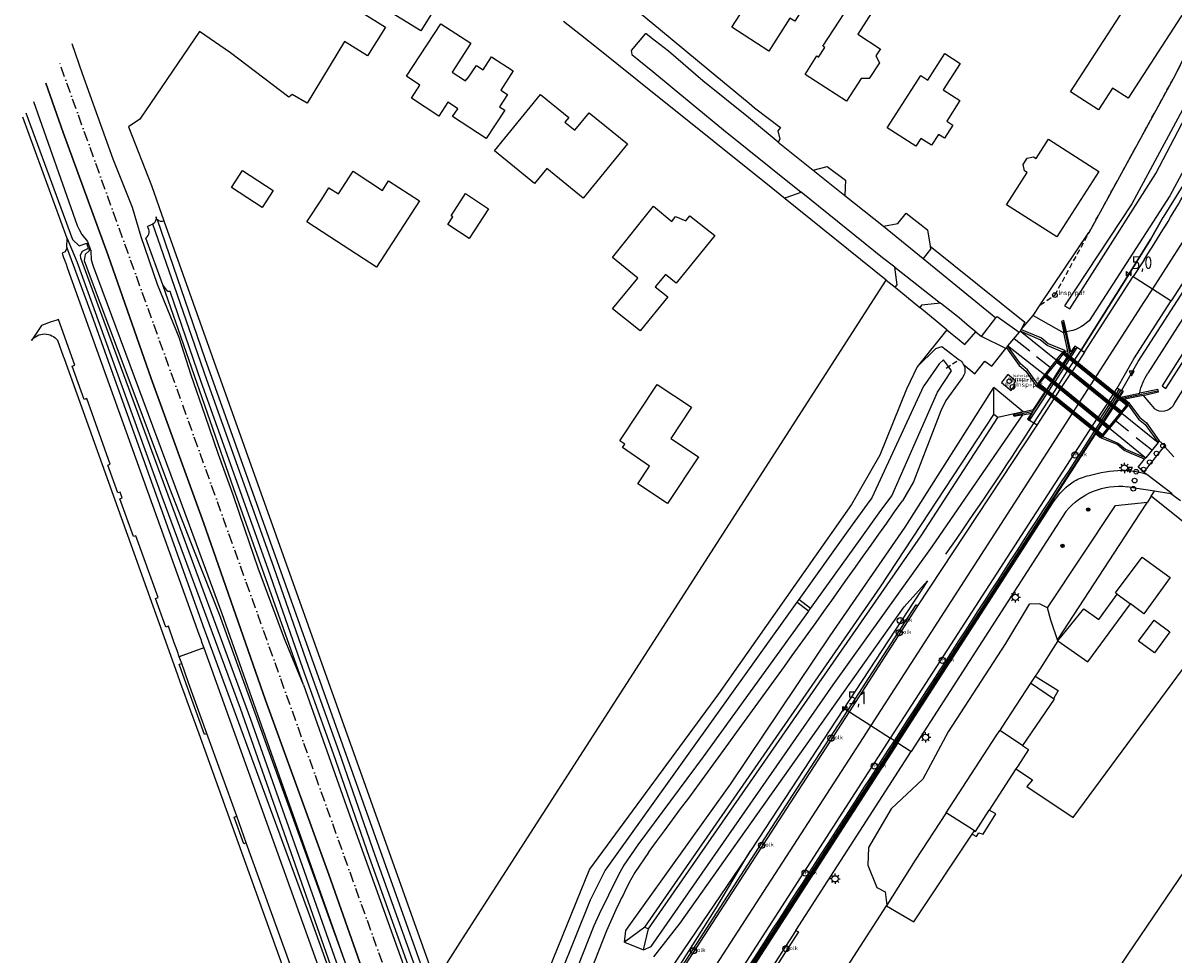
# Model space of a CAD drawing. Extents: x 165936 to 168762, y 445225 to 450407.
# Tile 21 of 69: x 166719 to 166941, y 446385 to 446564. Entities that reach past the tile are written whole.
import ezdxf

# ---------------------------------------------------------------- set-up
doc = ezdxf.new("R2010")
doc.units = 0
doc.header["$LTSCALE"] = 4
doc.linetypes.add('SPOOR', pattern=[0.8, 0.5, -0.15, 0, -0.15])
doc.linetypes.add('STIPPELFIJN', pattern=[0.375, 0.25, -0.125])
doc.layers.get('0').update_dxf_attribs({"linetype": 'CONTINUOUS'})
for name, color, linetype in [('G_BTD', 3, 'CONTINUOUS'), ('G_OTD', 32, 'CONTINUOUS'), ('G_OWG', 6, 'CONTINUOUS'), ('G_OWT', 6, 'CONTINUOUS'), ('G_PND', 1, 'CONTINUOUS'), ('G_WGD', 7, 'CONTINUOUS'), ('G_WGDM1', 11, 'ByLayer'), ('G_WTD', 5, 'CONTINUOUS'), ('LKWDUP', 5, 'CONTINUOUS'), ('LSHD', 3, 'CONTINUOUS'), ('LSPR', 7, 'CONTINUOUS'), ('LWGI', 7, 'CONTINUOUS'), ('PPALHM', 10, 'CONTINUOUS'), ('PVGO', 102, 'CONTINUOUS')]:
    doc.layers.add(name, color=color, linetype=linetype)
for name, color, linetype, lineweight in [('G_OWGM1_A1', 11, 'CONTINUOUS', 70), ('G_SHD', 10, 'ByLayer', 25), ('G_WGDM1_A1', 11, 'CONTINUOUS', 70)]:
    doc.layers.add(name, color=color, linetype=linetype, lineweight=lineweight)
for name, color, linetype, true_color in [('PBRD', 7, 'CONTINUOUS', 0xbd2877), ('PPAL', 7, 'CONTINUOUS', 0xbd2877), ('PPUT', 7, 'CONTINUOUS', 0xbd2877)]:
    doc.layers.add(name, color=color, linetype=linetype, true_color=true_color)
doc.styles.add('ISO', font='ISO')
doc.styles.get("Standard").update_dxf_attribs({"font": 'ISO'})

# ---------------------------------------------------------------- blocks, each defined once
blk = doc.blocks.new('lichtmast')
at = {"color": 0}
for p, q in [((-0.6, 0), (-1, 0)), ((-0.71, 0.71), (-0.42, 0.42)), ((0, 0.6), (0, 1)), ((0.42, 0.42), (0.71, 0.71)), ((0.6, 0), (1, 0)), ((-0.42, -0.42), (-0.71, -0.71)), ((0, -0.6), (0, -1)), ((0.42, -0.42), (0.71, -0.71))]:
    blk.add_line(p, q, dxfattribs=at)
blk.add_circle((0, 0), 0.6, dxfattribs=at)
blk = doc.blocks.new('kolk')
at = {"color": 0}
blk.add_circle((0, 0), 0.6, dxfattribs=at)
at = {"color": 0, "linetype": 'Continuous', "style": 'ISO'}
blk.add_attdef('KOLK', (-0.04, -0.26), '', height=0.8, dxfattribs=at)
blk = doc.blocks.new('kilometerpaal')
at = {"color": 0}
for p, q in [((-0.44, 0.44), (0.44, -0.44)), ((-0.44, -0.44), (-0.44, 0.44)), ((0.44, 0.44), (-0.44, -0.44)), ((0.44, -0.44), (0.44, 0.44))]:
    blk.add_line(p, q, dxfattribs=at)
at = {"color": 0, "style": 'ISO'}
blk.add_attdef('KILOMETERPAAL', (0.59, 0.87), '', height=2.5, dxfattribs=at)
blk = doc.blocks.new('klok')
at = {"color": 0}
blk.add_circle((0, 0), 0.45, dxfattribs=at)
at = {"style": 'ISO'}
blk.add_attdef('KLOK', (0.7, 0), '', height=0.9, dxfattribs=at)
blk = doc.blocks.new('verkeersbord')
at = {"color": 0}
for p, q in [((0.5, 0.32), (-0.5, 0.32)), ((-0.5, 0.32), (0, -0.6)), ((0, -0.6), (0.5, 0.32))]:
    blk.add_line(p, q, dxfattribs=at)
blk = doc.blocks.new('verkeersbord-pl')
at = {"linetype": 'Continuous'}
blk.add_circle((0, 0), 0.03, dxfattribs=at)
blk = doc.blocks.new('waterleidingput')
at = {"linetype": 'ByBlock', "lineweight": -2}
h = blk.add_hatch(color=0, dxfattribs=at)
h.dxf.hatch_style = 1
edge = h.paths.add_edge_path()
edge.add_spline(control_points=[(0.44, 0), (0.44, 0.04), (0.43, 0.09), (0.36, 0.2), (0.28, 0.26), (0.09, 0.32), (-0.02, 0.33), (-0.22, 0.29), (-0.31, 0.24), (-0.42, 0.12), (-0.44, 0.06), (-0.44, -0.06), (-0.42, -0.12), (-0.33, -0.22), (-0.28, -0.26), (-0.1, -0.33), (0.04, -0.33), (0.27, -0.27), (0.37, -0.2), (0.43, -0.08), (0.44, -0.04), (0.44, 0)], knot_values=[0, 0, 0, 0, 0.380029, 0.380029, 1.118666, 1.118666, 1.857303, 1.857303, 2.59594, 2.59594, 3.13294, 3.13294, 3.66994, 3.66994, 4.20694, 4.20694, 5.079565, 5.079565, 5.952189, 5.952189, 6.283185, 6.283185, 6.283185, 6.283185], degree=3, periodic=0)
edge = h.paths.add_edge_path(flags=16)
edge.add_ellipse((0, 0), major_axis=(0.392, 0), ratio=0.689655, start_angle=0, end_angle=360)
h = blk.add_hatch(color=0, dxfattribs=at)
h.dxf.hatch_style = 1
h.paths.add_polyline_path([(-0.05, -0.09, -0.141608), (-0.09, -0.05), (-0.1, -0.09), (-0.17, 0.17), (-0.22, 0.17), (-0.13, -0.17), (-0.08, -0.17)])
at = {"linetype": 'ByBlock', "lineweight": -2, "true_color": 0x104b6e}
h = blk.add_hatch(color=156, dxfattribs=at)
h.dxf.hatch_style = 1
h.paths.add_polyline_path([(0.1, 0, 1), (-0.1, 0, 1)])
at = {"linetype": 'ByBlock', "lineweight": -2}
h = blk.add_hatch(color=0, dxfattribs=at)
h.dxf.hatch_style = 1
h.paths.add_polyline_path([(0.02, 0.17), (-0.03, 0.17), (-0.05, 0.09, -0.269854), (0.05, 0.09)])
h = blk.add_hatch(color=0, dxfattribs=at)
h.dxf.hatch_style = 1
h.paths.add_polyline_path([(0.23, 0.17), (0.17, 0.17), (0.1, -0.09), (0.09, -0.05, -0.141608), (0.05, -0.09), (0.07, -0.17), (0.12, -0.17)])
at = {"color": 0, "linetype": 'ByBlock', "lineweight": -2}
blk.add_attdef('WATERLEIDINGPUT', (0.5, 0.35), '', height=0.5, dxfattribs=at)
blk = doc.blocks.new('boom')
at = {"color": 0}
for radius in [0.315, 0.225, 0.135]:
    blk.add_circle((0, 0), radius, dxfattribs=at)
blk = doc.blocks.new('verkeersteller')
at = {"color": 0}
blk.add_circle((0, 0), 0.45, dxfattribs=at)

msp = doc.modelspace()

# ---------------------------------------------------------------- linework, layer by layer
at = {"layer": 'G_BTD', "linetype": 'Continuous', "transparency": 33554687}
for points in [[(166720.842, 446549.134), (166729.278, 446525.272), (166729.712, 446524.323), (166730.207, 446523.519), (166731.286, 446522.139), (166731.465, 446521.671)], [(166865.818, 446530.402), (166866.022, 446530.665), (166868.923, 446531.709)], [(166727.307, 446521.064), (166727.304, 446520.896), (166726.944, 446520.193), (166726.377, 446519.935), (166726.482, 446519.642), (166726.679, 446519.093)], [(166726.679, 446519.093), (166726.837, 446518.653), (166727.03, 446518.114)], [(166727.03, 446518.114), (166727.084, 446517.963), (166727.436, 446516.984), (166752.751, 446446.461), (166753.11, 446445.461), (166753.353, 446444.783), (166753.713, 446443.782)], [(166885.309, 446514.722), (166887.035, 446513.333)], [(166772.923, 446436.696), (166759.519, 446474.494), (166745.827, 446513.83)], [(166897.006, 446505.161), (166891.774, 446509.453)], [(166897.006, 446505.161), (166891.289, 446497.979)], [(166897.006, 446505.161), (166899.368, 446503.23), (166900.496, 446502.308), (166902.583, 446504.734)], [(166911.267, 446505.106), (166911.111, 446504.896)], [(166918.414, 446445.162), (166917.057, 446449.127), (166916.388, 446451.509)]]:
    msp.add_lwpolyline(points, dxfattribs=at)
at = {"layer": 'G_OTD', "linetype": 'Continuous', "transparency": 33554687}
for points in [[(166801.419, 446575.599), (166799.441, 446572.412), (166800.964, 446571.467), (166795.557, 446562.759), (166788.251, 446567.295), (166790.717, 446571.267), (166795.635, 446579.189), (166801.419, 446575.599)], [(166859.597, 446569.802), (166858.569, 446570.461), (166862.59, 446576.738), (166865.954, 446574.572), (166864.335, 446572.044), (166870.062, 446568.376), (166867.663, 446564.63), (166866.747, 446565.217), (166862.691, 446558.885), (166855.539, 446563.466), (166859.597, 446569.802)], [(166835.137, 446568.446), (166841.763, 446562.972), (166851.188, 446555.187), (166858.891, 446548.823), (166859.937, 446547.957), (166864.94, 446544.15), (166864.416, 446543.522), (166864.77, 446541.901), (166864.452, 446541.332)], [(166883.322, 446557.998), (166883.985, 446556.617), (166882.013, 446553.567), (166880.481, 446553.605), (166877.646, 446549.219), (166869.65, 446554.388), (166871.928, 446557.938), (166872.276, 446557.714), (166873.476, 446559.579), (166873.11, 446559.815), (166879.356, 446569.523), (166883.077, 446567.135), (166879.837, 446562.123), (166884.131, 446559.347), (166884.175, 446559.319), (166883.322, 446557.998)], [(166784.3, 446566.273), (166788.739, 446563.508), (166785.295, 446557.979), (166780.856, 446560.743), (166773.631, 446548.818), (166770.771, 446550.514), (166770.123, 446550.003), (166758.847, 446558.546), (166752.861, 446562.678), (166741.346, 446545.746), (166739.17, 446544.295)], [(166799.035, 446546.347), (166793.749, 446549.811), (166795.4, 446552.33), (166792.804, 446554.031), (166799.446, 446564.167), (166805.224, 446560.38), (166801.599, 446554.847), (166803.976, 446553.288), (166804.19, 446553.148), (166804.426, 446553.508), (166804.514, 446553.45), (166806.272, 446556.133), (166807.551, 446555.294), (166809.195, 446557.804), (166813.394, 446555.052), (166810.983, 446551.372), (166812.271, 446550.528), (166810.715, 446548.153), (166811.76, 446547.467), (166808.176, 446541.997), (166801.677, 446546.256), (166802.674, 446547.778), (166801.075, 446548.826), (166800.784, 446549.017), (166799.035, 446546.347)], [(166865.818, 446530.402), (166862.398, 446533.152), (166862.167, 446533.338), (166842.1, 446549.437), (166840.908, 446550.386), (166829.735, 446559.318), (166826.323, 446562.045), (166823.102, 446564.563)], [(166809.78, 446539.636), (166818.651, 446550.519), (166824.081, 446546.092), (166823.345, 446545.188), (166825.283, 446543.615), (166828.026, 446546.993), (166835.41, 446541.001), (166826.882, 446530.494), (166819.827, 446536.245), (166817.476, 446533.362), (166809.78, 446539.636)], [(166739.17, 446544.295), (166743.615, 446532.935), (166746.026, 446526.162)], [(166764.986, 446528.747), (166759.046, 446532.604), (166761.164, 446535.866), (166767.104, 446532.009), (166764.986, 446528.747)], [(166779.654, 446531.337), (166782.488, 446535.701), (166788.151, 446532.023), (166789.343, 446533.859), (166795.301, 446529.99), (166787.022, 446517.24), (166778.03, 446523.079), (166773.597, 446525.958), (166776.454, 446530.357), (166777.851, 446532.508), (166779.654, 446531.337)], [(166871.209, 446535.938), (166873.916, 446536.635), (166877.44, 446533.966), (166877.318, 446531.063)], [(166801.379, 446527.141), (166804.173, 446531.401), (166808.639, 446528.442), (166804.893, 446522.731), (166800.747, 446525.45), (166801.712, 446526.922), (166801.379, 446527.141)], [(166885.309, 446514.722), (166865.818, 446530.402)], [(166840.741, 446513.429), (166843.221, 446511.513), (166837.862, 446504.916), (166832.547, 446509.157), (166837.417, 446515.125), (166832.504, 446519.094), (166840.401, 446528.949), (166843.974, 446526.046), (166844.693, 446526.974), (166846.661, 446526.136), (166847.455, 446527.114), (166852.261, 446523.316), (166844.827, 446514.112), (166842.726, 446515.807), (166840.741, 446513.429)], [(166893.767, 446521.233), (166912.058, 446506.612), (166911.267, 446505.106)], [(166798.327, 446379.426), (166803.626, 446387.665), (166834.679, 446436.027), (166885.309, 446514.722)], [(166911.267, 446505.106), (166911.311, 446505.165)], [(166841.149, 446494.583), (166847.757, 446490.207), (166843.776, 446484.193), (166849.126, 446480.651), (166843.156, 446471.633), (166837.399, 446475.445), (166839.661, 446478.861), (166834.426, 446482.449), (166834.879, 446483.109), (166833.967, 446483.734), (166841.149, 446494.583)], [(166942.634, 446468.072), (166941.922, 446468.638), (166936.396, 446473.031)], [(166918.414, 446445.162), (166918.555, 446445.594), (166934.187, 446469.634), (166935.669, 446471.913)], [(166910.33, 446420.445), (166913.535, 446418.333), (166912.396, 446417.09), (166921.365, 446411.111), (166943.515, 446441.125), (166955.288, 446456.603), (166971.957, 446443.771), (166931.873, 446384.732), (166924.286, 446373.201), (166942.111, 446363.423), (166913.624, 446319.687), (166913.544, 446319.56), (166902.309, 446301.649), (166901.034, 446299.78)], [(166918.414, 446445.162), (166914.457, 446438.985)], [(166914.053, 446438.365), (166913.152, 446436.985)], [(166914.457, 446438.985), (166914.053, 446438.365)], [(166914.053, 446438.365), (166918.471, 446435.556), (166917.595, 446433.955)], [(166896.847, 446411.989), (166890.897, 446402.867), (166885.419, 446394.187)], [(166901.901, 446407.876), (166902.698, 446407.453), (166903.135, 446408.128), (166904.008, 446407.889), (166906.429, 446411.779), (166905.16, 446412.477)], [(166901.901, 446407.876), (166902.332, 446408.523)], [(166885.328, 446394.046), (166890.617, 446390.951), (166901.901, 446407.876)]]:
    msp.add_lwpolyline(points, dxfattribs=at)
at = {"layer": 'G_OWG', "linetype": 'Continuous', "transparency": 33554687}
for points in [[(166913.654, 446507.901), (166915.019, 446509.927), (166924.409, 446523.869), (166924.413, 446523.875), (166939.963, 446552.183), (166940.675, 446553.597), (166950.511, 446573.146)], [(166919.7, 446509.727), (166920.707, 446509.211), (166937.272, 446535.253), (166955.123, 446569.322), (166954.376, 446569.803), (166932.641, 446529.403), (166919.7, 446509.727)], [(166972.814, 446551.869), (166977.125, 446549.032), (166976.866, 446547.271), (166973.304, 446540.697), (166956.135, 446515.205), (166940.908, 446491.075), (166940.608, 446490.472)], [(166949.896, 446549.348), (166951.305, 446548.569), (166943.673, 446534.82), (166938.707, 446526.863), (166936.274, 446522.57), (166932.17, 446515.91), (166922.868, 446501.21)], [(166949.896, 446549.348), (166940.003, 446530.955), (166924.411, 446506.848)], [(166938.537, 446494.3), (166939.241, 446493.824), (166954.071, 446516.994), (166974.6, 446547.853), (166973.842, 446548.27), (166956.923, 446523.296), (166938.537, 446494.3)], [(166930.742, 446493.478), (166933.911, 446499.007), (166961.67, 446542.063), (166964.157, 446540.326)], [(166964.157, 446540.326), (166958.199, 446531.797), (166935.785, 446496.747)], [(166911.311, 446505.165), (166913.654, 446507.901)], [(166913.654, 446507.901), (166919.57, 446504.561)], [(166920.077, 446504.719), (166919.563, 446506.902), (166919.115, 446506.745), (166919.57, 446504.561)], [(166919.353, 446500.849), (166916.316, 446502.099), (166915.021, 446503.219), (166911.111, 446504.896)], [(166911.311, 446505.165), (166915.228, 446503.58), (166916.509, 446502.472), (166919.663, 446501.207), (166919.836, 446500.982)], [(166920.337, 446500.989), (166919.57, 446504.561)], [(166922.078, 446501.714), (166921.684, 446501.999), (166920.915, 446500.889), (166920.077, 446504.719)], [(166900.153, 446498.537), (166902.419, 446496.614), (166904.351, 446499.097), (166905.675, 446498.104), (166908.346, 446501.52)], [(166908.474, 446501.681), (166910.945, 446498.241), (166912.217, 446497.167), (166914.127, 446494.414), (166914.391, 446494.23)], [(166914.451, 446494.731), (166912.535, 446497.439), (166911.197, 446498.554), (166908.701, 446502.054)], [(166922.078, 446501.714), (166919.666, 446498.006)], [(166922.868, 446501.21), (166922.078, 446501.714)], [(166918.315, 446499.096), (166916.032, 446496.265)], [(166918.093, 446499.276), (166919.353, 446500.849)], [(166919.58, 446500.665), (166918.315, 446499.096)], [(166919.26, 446498.334), (166920.478, 446500.235), (166920.337, 446500.989)], [(166919.58, 446500.665), (166919.836, 446500.982)], [(166920.337, 446500.989), (166919.836, 446500.982)], [(166922.868, 446501.21), (166923.522, 446500.793)], [(166917.281, 446495.247), (166919.26, 446498.334)], [(166919.666, 446498.006), (166917.667, 446494.933)], [(166909.384, 446493.462), (166910.192, 446494.494), (166909.889, 446494.708), (166910.323, 446495.261), (166908.778, 446496.53), (166907.564, 446494.957), (166909.384, 446493.462)], [(166912.945, 446487.675), (166917.667, 446494.933)], [(166915.819, 446496.439), (166914.451, 446494.731)], [(166916.032, 446496.265), (166914.659, 446494.563)], [(166917.281, 446495.247), (166915.958, 446493.182)], [(166834.858, 446387.028), (166835.104, 446389.272), (166855.316, 446417.58), (166874.5, 446446.138), (166888.977, 446467.051), (166906.029, 446493.988)], [(166911.707, 446489.33), (166906.029, 446493.988)], [(166906.063, 446488.777), (166906.029, 446493.988)], [(166911.707, 446489.33), (166913.714, 446489.736), (166915.958, 446493.182)], [(166914.659, 446494.563), (166914.391, 446494.23)], [(166914.391, 446494.23), (166915.958, 446493.182)], [(166928.767, 446490.664), (166930.549, 446493.419)], [(166930.549, 446493.419), (166930.244, 446493.625), (166929.837, 446493.91)], [(166930.742, 446493.478), (166931.025, 446493.293), (166930.252, 446492.089), (166934.189, 446492.898)], [(166930.549, 446493.419), (166930.633, 446493.549), (166930.742, 446493.478)], [(166934.864, 446492.493), (166931.294, 446491.742)], [(166934.864, 446492.493), (166937.794, 446493.15), (166937.673, 446493.613), (166934.189, 446492.898)], [(166934.864, 446492.493), (166937.058, 446489.882)], [(166926.742, 446487.534), (166928.767, 446490.664)], [(166929.186, 446490.325), (166927.134, 446487.215)], [(166931.294, 446491.742), (166929.928, 446491.448), (166929.186, 446490.325)], [(166931.786, 446490.781), (166930.537, 446489.235)], [(166930.749, 446489.064), (166932.008, 446490.601)], [(166931.294, 446491.742), (166932.046, 446491.103)], [(166931.786, 446490.781), (166932.046, 446491.103)], [(166932.008, 446490.601), (166933.927, 446487.913), (166935.25, 446486.863), (166937.77, 446483.399)], [(166932.046, 446491.103), (166934.217, 446488.22), (166935.513, 446487.169), (166937.946, 446483.694)], [(166838.482, 446385.579), (166839.948, 446386.232), (166875.051, 446436.645), (166894.251, 446463.424), (166911.644, 446488.741)], [(166838.741, 446389.956), (166884.206, 446455.558), (166906.063, 446488.777)], [(166892.069, 446465.433), (166906.839, 446488.247)], [(166906.839, 446488.247), (166906.063, 446488.777)], [(166911.707, 446489.33), (166906.839, 446488.247)], [(166911.644, 446488.741), (166909.963, 446488.392), (166909.842, 446488.888), (166911.707, 446489.33)], [(166911.644, 446488.741), (166913.315, 446489.087), (166912.564, 446487.933), (166912.945, 446487.675)], [(166930.537, 446489.235), (166928.201, 446486.345)], [(166914.406, 446486.761), (166913.801, 446487.14), (166912.945, 446487.675)], [(166925.728, 446485.086), (166927.134, 446487.215)], [(166926.878, 446484.707), (166928.201, 446486.345)], [(166927.058, 446484.562), (166928.392, 446486.19)], [(166917.376, 446472.128), (166925.728, 446485.086)], [(166925.728, 446485.086), (166926.624, 446484.393)], [(166926.878, 446484.707), (166926.624, 446484.393)], [(166935.093, 446480.201), (166931.21, 446481.853), (166929.873, 446482.993), (166926.825, 446484.214), (166926.624, 446484.393)], [(166927.058, 446484.562), (166930.103, 446483.237), (166931.457, 446482.15), (166935.397, 446480.479)], [(166936.396, 446473.031), (166935.669, 446471.913)], [(166936.396, 446473.031), (166937.029, 446474.005)], [(166917.376, 446472.128), (166887.328, 446425.613)], [(166916.388, 446451.509), (166929.518, 446471.278), (166935.669, 446471.913)], [(166917.376, 446472.128), (166917.573, 446471.948)], [(166839.438, 446389.593), (166892.069, 446465.433)], [(166840.48, 446384.221), (166845.544, 446390.695), (166888.735, 446451.693), (166893.268, 446456.711), (166858.14, 446403.182), (166843.771, 446381.949), (166841.754, 446377.202)], [(166916.388, 446451.509), (166914.869, 446452.318), (166912.864, 446452.227), (166908.305, 446444.66), (166897.274, 446427.612), (166892.351, 446418.495), (166886.242, 446412.751), (166881.866, 446405.275), (166881.775, 446401.902), (166883.507, 446397.617), (166885.072, 446396.732), (166885.419, 446394.187)], [(166886.884, 446425.899), (166886.16, 446426.366)], [(166887.328, 446425.613), (166833.199, 446341.82)], [(166887.328, 446425.613), (166887.557, 446425.465)], [(166827.059, 446303.618), (166885.328, 446394.046)], [(166885.328, 446394.046), (166885.419, 446394.187)], [(166838.741, 446389.956), (166834.858, 446387.028)], [(166838.482, 446385.579), (166839.438, 446389.593)], [(166838.741, 446389.956), (166839.438, 446389.593)], [(166867.87, 446389.322), (166868.384, 446389.02), (166857.501, 446372.182)], [(166834.858, 446387.028), (166838.482, 446385.579)]]:
    msp.add_lwpolyline(points, dxfattribs=at)
for points in [[(166924.411, 446506.848, -0.1431893), (166920.077, 446504.719)], [(166934.189, 446492.898, -0.113739), (166935.785, 446496.747)], [(166940.608, 446490.472, -0.4281408), (166937.058, 446489.882)], [(166886.884, 446425.899, -0.0004232), (166926.742, 446487.534)], [(166849.327, 446367.605, -0.0004038), (166886.884, 446425.899)]]:
    msp.add_lwpolyline(points, format="xyb", dxfattribs=at)
at = {"layer": 'G_OWGM1_A1', "linetype": 'Continuous', "lineweight": 70, "transparency": 33554687}
for points in [[(166932.008, 446490.601), (166919.353, 446500.849)], [(166914.451, 446494.731), (166927.058, 446484.562)]]:
    msp.add_lwpolyline(points, dxfattribs=at)
at = {"layer": 'G_OWT', "linetype": 'Continuous', "transparency": 33554687}
for points in [[(166746.026, 446526.162, -0.3478625), (166744.759, 446526.365)], [(166742.542, 446522.813, 0.4052359), (166742.837, 446525.08)], [(166899.386, 446499.37, -0.1162584), (166900.153, 446498.537)], [(166900.153, 446498.537, -0.2294546), (166900.287, 446496.384)], [(166839.456, 446404.329, 0.0058232), (166888.417, 446472.148)], [(166835.687, 446398.42, 0.0156399), (166831.345, 446389.21)]]:
    msp.add_lwpolyline(points, format="xyb", dxfattribs=at)
for points in [[(166746.026, 446526.162), (166755.338, 446500), (166798.167, 446379.876), (166798.327, 446379.426)], [(166743.884, 446525.517), (166742.837, 446525.08)], [(166727.307, 446521.064), (166727.334, 446522.753)], [(166731.241, 446521.582), (166731.465, 446521.671)], [(166793.062, 446349.63), (166783.958, 446374.828), (166757.244, 446450.373), (166748.259, 446474.766), (166732.43, 446517.33), (166732.077, 446518.577), (166731.959, 446520.388), (166731.767, 446520.887), (166731.465, 446521.671)], [(166745.827, 446513.83), (166742.542, 446522.813)], [(166801.631, 446315.708), (166774.155, 446392.155), (166753.86, 446447.321), (166732.206, 446507.805), (166727.307, 446521.064)], [(166731.502, 446520.883), (166731.675, 446520.421), (166730.85, 446519.65), (166730.655, 446518.476), (166731.802, 446515.352), (166739.068, 446496.084), (166747.078, 446474.578), (166751.859, 446462.446), (166756.64, 446450.315), (166793.062, 446349.63)], [(166804.683, 446350.529), (166802.016, 446357.949), (166785.683, 446403.383), (166778.722, 446423.386), (166772.815, 446439.796), (166766.14, 446458.999), (166753.197, 446495.088), (166747.241, 446512.491), (166746.781, 446512.54), (166745.827, 446513.83)], [(166891.289, 446497.979), (166894.872, 446501.529), (166896.056, 446501.926), (166899.386, 446499.37)], [(166891.289, 446497.979), (166889.188, 446493.665), (166884.066, 446480.971), (166878.579, 446471.449), (166852.965, 446434.968), (166828.116, 446401.099), (166813.08, 446364.235), (166809.616, 446356.889), (166807.438, 446353.996)], [(166900.287, 446496.384), (166900.032, 446495.916), (166899.683, 446495.513), (166896.82, 446491.49), (166895.812, 446489.531), (166890.591, 446475.836), (166888.417, 446472.148)], [(166868.458, 446453.112), (166868.098, 446452.609)], [(166870.321, 446450.908), (166870.683, 446451.409)], [(166839.456, 446404.329), (166836.845, 446400.483), (166835.687, 446398.42)], [(166831.345, 446389.21), (166821.774, 446364.896), (166816.661, 446353.453)]]:
    msp.add_lwpolyline(points, dxfattribs=at)
at = {"layer": 'G_PND', "linetype": 'Continuous', "transparency": 33554687}
for points in [[(166928.93, 446551.742), (166926.22, 446547.552), (166920.847, 446551.029), (166934.409, 446572.004), (166942.798, 446566.58), (166931.944, 446549.793), (166928.93, 446551.742)], [(166896.282, 446551.405), (166899.527, 446549.326), (166896.979, 446545.347), (166898.159, 446544.591), (166896.539, 446542.063), (166895.359, 446542.818), (166894.009, 446540.711), (166891.977, 446542.013), (166891.027, 446540.529), (166885.478, 446544.084), (166891.951, 446554.188), (166893.34, 446553.298), (166896.603, 446558.391), (166899.549, 446556.504), (166896.282, 446551.405)], [(166912.509, 446535.468), (166912.001, 446535.798), (166911.73, 446537.037), (166912.478, 446538.214), (166913.72, 446538.49), (166914.222, 446538.169), (166916.593, 446541.875), (166926.28, 446535.676), (166918.194, 446523.042), (166908.53, 446529.227), (166912.509, 446535.468)], [(166929.812, 446454.183), (166929.522, 446454.394), (166934.667, 446461.312), (166940.074, 446457.369), (166934.993, 446450.394), (166932.401, 446452.29)], [(166918.414, 446445.162), (166923.427, 446451.327), (166926.274, 446449.299), (166929.812, 446454.183)], [(166929.812, 446454.183), (166932.401, 446452.29)], [(166918.414, 446445.162), (166924.209, 446441.099), (166932.401, 446452.29)], [(166936.952, 446449.164), (166940.028, 446446.905), (166937.053, 446442.855), (166933.977, 446445.114), (166936.952, 446449.164)], [(166913.152, 446436.985), (166907.614, 446428.494), (166907.222, 446427.894)], [(166917.595, 446433.955), (166913.152, 446436.985)], [(166917.595, 446433.955), (166917.686, 446433.894), (166911.6, 446424.969)], [(166896.847, 446411.989), (166906.513, 446426.807), (166907.222, 446427.894)], [(166911.6, 446424.969), (166907.222, 446427.894)], [(166911.6, 446424.969), (166912.761, 446424.193), (166910.674, 446420.976), (166910.33, 446420.445)], [(166910.33, 446420.445), (166905.16, 446412.477)], [(166902.332, 446408.523), (166901.212, 446409.231), (166896.847, 446411.989)], [(166902.332, 446408.523), (166902.518, 446408.405), (166905.16, 446412.477)]]:
    msp.add_lwpolyline(points, dxfattribs=at)
at = {"layer": 'G_SHD', "lineweight": 25, "transparency": 33554687}
msp.add_lwpolyline([(166887.328, 446425.613), (166886.884, 446425.899)], dxfattribs=at)
at = {"layer": 'G_WGD', "linetype": 'Continuous', "transparency": 33554687}
for points in [[(166970.147, 446564.696), (166958.628, 446547.426), (166945.431, 446526.808), (166936.632, 446513.035)], [(166864.452, 446541.332), (166858.726, 446546.052), (166849.948, 446553.165), (166843.347, 446558.839), (166840.824, 446560.782), (166840.583, 446560.967), (166839.026, 446562.197), (166838.803, 446562.199), (166836.112, 446559.003), (166836.233, 446558.211), (166840.272, 446554.925), (166842.863, 446552.829), (166844.037, 446551.889), (166853.933, 446543.702), (166863.08, 446536.387), (166868.923, 446531.709)], [(166772.923, 446436.696), (166769.283, 446445.54), (166764.207, 446459.196), (166761.714, 446466.524), (166759.356, 446473.287), (166756.514, 446481.102), (166753.976, 446488.629), (166751.269, 446496.377), (166748.93, 446503.644), (166747.374, 446507.557), (166744.773, 446513.885), (166741.607, 446523.042), (166739.967, 446528.715), (166736.229, 446538.012), (166730.31, 446554.479), (166728.309, 446560.293)], [(166796.583, 446347.527), (166786.587, 446375.314), (166777.793, 446400.128), (166765.605, 446433.727), (166753.661, 446468.008), (166743.58, 446495.759), (166735.248, 446519.496), (166726.615, 446543.211), (166723.217, 446552.684)], [(166963.015, 446546.024), (166940.255, 446510.701)], [(166864.452, 446541.332), (166871.209, 446535.938)], [(166871.209, 446535.938), (166877.318, 446531.063)], [(166886.988, 446517.24), (166884.609, 446519.039), (166868.923, 446531.709)], [(166877.318, 446531.063), (166884.778, 446525.108)], [(166884.778, 446525.108), (166887.557, 446525.645), (166889.123, 446527.651), (166893.235, 446524.442), (166893.767, 446521.233)], [(166884.778, 446525.108), (166892.407, 446518.862)], [(166893.767, 446521.233), (166893.856, 446520.698), (166892.407, 446518.862)], [(166886.988, 446517.24), (166895.758, 446510.241)], [(166887.035, 446513.333), (166887.445, 446513.806), (166886.988, 446517.24)], [(166892.407, 446518.862), (166906.472, 446507.443)], [(166935.036, 446518.632), (166932.953, 446515.405)], [(166923.522, 446500.793), (166932.953, 446515.405)], [(166932.953, 446515.405), (166936.632, 446513.035)], [(166936.632, 446513.035), (166935.074, 446510.595), (166913.191, 446476.624), (166882.331, 446428.835)], [(166887.035, 446513.333), (166891.774, 446509.453)], [(166936.632, 446513.035), (166940.255, 446510.701)], [(166895.758, 446510.241), (166893.948, 446510.08), (166892.138, 446509.919), (166891.774, 446509.453)], [(166902.583, 446504.734), (166901.372, 446505.734), (166899.365, 446507.437), (166895.758, 446510.241)], [(166929.837, 446493.91), (166933.056, 446499.527), (166940.255, 446510.701)], [(166748.983, 446442.093), (166748.623, 446443.097), (166748.373, 446443.792), (166748.017, 446444.786), (166746.873, 446447.974), (166746.403, 446447.805), (166744.417, 446453.34), (166744.888, 446453.508), (166740.615, 446465.419), (166740.144, 446465.25), (166737.523, 446472.555), (166737.994, 446472.724), (166737.594, 446473.84), (166737.123, 446473.671), (166735.19, 446479.058), (166735.661, 446479.227), (166731.129, 446491.86), (166730.658, 446491.691), (166728.339, 446498.156), (166728.809, 446498.325), (166725.662, 446507.097), (166725.192, 446506.928), (166724.255, 446506.695), (166722.387, 446505.99), (166720.452, 446503.053)], [(166903.656, 446503.874), (166906.472, 446507.443)], [(166906.472, 446507.443), (166906.67, 446507.721), (166910.942, 446504.697)], [(166902.583, 446504.734), (166903.656, 446503.874)], [(166908.346, 446501.52), (166903.656, 446503.874)], [(166910.942, 446504.697), (166908.701, 446502.054)], [(166910.942, 446504.697), (166911.111, 446504.896)], [(166918.093, 446499.276), (166911.111, 446504.896)], [(166778.532, 446355.748), (166752.787, 446427.193), (166750.508, 446433.532), (166750.043, 446434.826), (166749.556, 446436.18), (166748.327, 446439.601), (166745.168, 446448.406), (166726.834, 446499.513), (166726.659, 446500), (166725.562, 446503.055)], [(166908.346, 446501.52), (166908.474, 446501.681)], [(166908.474, 446501.681), (166908.701, 446502.054)], [(166915.819, 446496.439), (166908.701, 446502.054)], [(166918.093, 446499.276), (166915.819, 446496.439)], [(166923.522, 446500.793), (166921.008, 446496.924)], [(166919.006, 446493.841), (166921.008, 446496.924)], [(166914.406, 446486.761), (166919.006, 446493.841)], [(166928.087, 446491.212), (166929.837, 446493.91)], [(166928.087, 446491.212), (166926.062, 446488.089)], [(166886.16, 446426.366), (166912.79, 446467.626), (166926.062, 446488.089)], [(166930.749, 446489.064), (166928.392, 446486.19)], [(166930.749, 446489.064), (166937.77, 446483.399)], [(166877.874, 446431.709), (166891.094, 446452.111), (166891.409, 446451.905), (166914.406, 446486.761)], [(166928.392, 446486.19), (166935.397, 446480.479)], [(166937.77, 446483.399), (166937.946, 446483.694)], [(166937.946, 446483.694), (166939.023, 446482.779)], [(166938.936, 446482.671), (166934.981, 446477.767)], [(166937.77, 446483.399), (166935.397, 446480.479)], [(166939.023, 446482.779), (166938.936, 446482.671)], [(166938.936, 446482.671), (166938.975, 446482.641), (166940.785, 446480.657)], [(166934.981, 446477.767), (166933.886, 446478.655), (166935.093, 446480.201)], [(166935.093, 446480.201), (166935.397, 446480.479)], [(166934.981, 446477.767), (166935.589, 446477.259)], [(166940.222, 446473.508), (166940.442, 446473.474), (166935.589, 446477.259)], [(166920.395, 446475.142), (166921.559, 446475.974)], [(166937.029, 446474.005), (166933.653, 446474.53), (166931.787, 446474.886)], [(166940.222, 446473.508), (166937.029, 446474.005)], [(166942.056, 446472.173), (166940.222, 446473.508)], [(166887.557, 446425.465), (166917.573, 446471.948)], [(166919.969, 446470.111), (166890.113, 446423.813)], [(166753.713, 446443.782), (166748.983, 446442.093)], [(166753.713, 446443.782), (166785.509, 446355.204), (166786.83, 446350.958)], [(166749.447, 446440.801), (166748.983, 446442.093)], [(166754.307, 446427.286), (166753.836, 446427.116), (166750.319, 446436.89), (166748.976, 446440.632), (166749.447, 446440.801)], [(166754.307, 446427.286), (166750.789, 446437.059), (166749.447, 446440.801)], [(166772.923, 446436.696), (166781.246, 446413.227), (166803.884, 446350.212)], [(166844.741, 446380.519), (166867.261, 446415.331), (166877.874, 446431.709)], [(166877.874, 446431.709), (166878.203, 446431.497), (166882.331, 446428.835)], [(166882.331, 446428.835), (166880.836, 446426.519), (166845.386, 446371.668), (166828.121, 446345.101)], [(166882.331, 446428.835), (166886.16, 446426.366)], [(166760.051, 446411.328), (166754.307, 446427.286)], [(166853.907, 446375.532), (166853.541, 446375.826), (166886.16, 446426.366)], [(166887.557, 446425.465), (166833.442, 446341.662)], [(166867.87, 446389.322), (166890.113, 446423.813)], [(166887.557, 446425.465), (166890.113, 446423.813)], [(166761.903, 446406.182), (166761.433, 446406.013), (166759.58, 446411.159), (166760.051, 446411.328)], [(166761.903, 446406.182), (166760.051, 446411.328)], [(166770.273, 446382.929), (166761.903, 446406.182)], [(166867.87, 446389.322), (166851.516, 446363.919)]]:
    msp.add_lwpolyline(points, dxfattribs=at)
for points in [[(166935.036, 446518.632, 0.0102314), (166943.12, 446531.882)], [(166720.452, 446503.053, -0.5009786), (166725.562, 446503.055)], [(166921.559, 446475.974, -0.0637627), (166924.444, 446477.058)], [(166924.444, 446477.058, -0.0607628), (166930.761, 446478.046)], [(166935.589, 446477.259, 0.0594191), (166930.761, 446478.046)], [(166917.573, 446471.948, -0.0644948), (166920.395, 446475.142)], [(166919.969, 446470.111, -0.2556676), (166931.787, 446474.886)]]:
    msp.add_lwpolyline(points, format="xyb", dxfattribs=at)
at = {"layer": 'G_WGDM1', "transparency": 33554687}
for points in [[(166918.093, 446499.276), (166918.315, 446499.096)], [(166919.26, 446498.334), (166918.315, 446499.096)], [(166919.26, 446498.334), (166919.666, 446498.006)], [(166919.666, 446498.006), (166920.424, 446497.395), (166921.008, 446496.924)], [(166928.087, 446491.212), (166921.008, 446496.924)], [(166915.819, 446496.439), (166916.032, 446496.265)], [(166917.281, 446495.247), (166916.032, 446496.265)], [(166917.281, 446495.247), (166917.667, 446494.933)], [(166917.667, 446494.933), (166918.436, 446494.306), (166919.006, 446493.841)], [(166926.062, 446488.089), (166919.006, 446493.841)], [(166928.087, 446491.212), (166928.482, 446490.894), (166928.767, 446490.664)], [(166928.767, 446490.664), (166929.186, 446490.325)], [(166929.186, 446490.325), (166930.537, 446489.235)], [(166926.062, 446488.089), (166926.462, 446487.763), (166926.742, 446487.534)], [(166930.749, 446489.064), (166930.537, 446489.235)], [(166926.742, 446487.534), (166927.134, 446487.215)], [(166927.134, 446487.215), (166928.201, 446486.345)], [(166928.392, 446486.19), (166928.201, 446486.345)]]:
    msp.add_lwpolyline(points, dxfattribs=at)
at = {"layer": 'G_WGDM1_A1', "linetype": 'Continuous', "lineweight": 70, "transparency": 33554687}
for points in [[(166918.093, 446499.276), (166930.749, 446489.064)], [(166915.819, 446496.439), (166928.392, 446486.19)]]:
    msp.add_lwpolyline(points, dxfattribs=at)
at = {"layer": 'G_WTD', "linetype": 'Continuous', "transparency": 33554687}
for points in [[(166727.334, 446522.753), (166718.843, 446546.147)], [(166719.39, 446546.965), (166728.364, 446522.543), (166729.674, 446521.302), (166731.151, 446521.823), (166731.241, 446521.582)], [(166808.223, 446351.237), (166807.363, 446350.745), (166807.163, 446350.689), (166806.925, 446350.718), (166806.798, 446350.796), (166806.745, 446350.922), (166796.793, 446379.387), (166753.964, 446499.51), (166744.759, 446526.365)], [(166808.745, 446349.596), (166808.121, 446349.397), (166807.733, 446348.995), (166807.589, 446348.75), (166807.602, 446348.463), (166811.458, 446337.075), (166811.363, 446336.735), (166810.969, 446336.67), (166810.717, 446336.883), (166806.781, 446348.121), (166805.775, 446350.921), (166803.107, 446358.341), (166786.776, 446403.77), (166779.815, 446423.773), (166773.908, 446440.183), (166767.234, 446459.385), (166754.292, 446495.472), (166748.083, 446513.495), (166743.884, 446525.517)], [(166727.334, 446522.753), (166729.222, 446518.307), (166745.589, 446472.976), (166760.714, 446432.158), (166780.166, 446376.671), (166798.832, 446325.647), (166802.105, 446316.44)], [(166731.502, 446520.883), (166731.241, 446521.582)], [(166802.804, 446317.519), (166799.795, 446326.137), (166781.614, 446376.661), (166762.794, 446429.959), (166730.026, 446518.955), (166729.935, 446519.584), (166730.286, 446520.318), (166731.502, 446520.883)], [(166870.683, 446451.409), (166880.288, 446464.699), (166883.977, 446469.824), (166886.361, 446473.135), (166895.203, 446493.127), (166897.875, 446497.239), (166897.286, 446498.035), (166896.332, 446499.323), (166895.534, 446498.559), (166892.754, 446494.62), (166892.497, 446494.256), (166882.547, 446472.741), (166881.65, 446471.497), (166877.933, 446466.347), (166868.458, 446453.112)], [(166868.098, 446452.609), (166831.127, 446400.967), (166828.189, 446395.16), (166813.783, 446359.166), (166810.014, 446353.165)], [(166870.321, 446450.908), (166868.098, 446452.609)], [(166870.683, 446451.409), (166868.458, 446453.112)], [(166870.321, 446450.908), (166849.988, 446422.774), (166837.426, 446405.816), (166834.725, 446401.869), (166833.529, 446399.771), (166829.954, 446392.475), (166828.938, 446390.191), (166819.375, 446365.96), (166813.854, 446354.065), (166810.848, 446350.999), (166808.86, 446349.703), (166808.733, 446349.634), (166808.745, 446349.596)]]:
    msp.add_lwpolyline(points, dxfattribs=at)
for points in [[(166744.498, 446526.913, -0.2770925), (166743.884, 446525.517)], [(166744.759, 446526.365, -0.1502379), (166744.498, 446526.913)]]:
    msp.add_lwpolyline(points, format="xyb", dxfattribs=at)
at = {"layer": 'LKWDUP', "linetype": 'STIPPELFIJN', "lineweight": -3, "transparency": 33554687}
for points in [[(166915.019, 446509.927), (166917.829, 446511.843), (166945.793, 446562.952), (166957.55, 446581.921)], [(166896.838, 446497.75), (166899.386, 446499.37)]]:
    msp.add_lwpolyline(points, dxfattribs=at)
at = {"layer": 'LSHD', "linetype": 'Continuous', "lineweight": -3, "transparency": 33554687}
for points in [[(166723.217, 446552.684), (166726.615, 446543.211), (166735.248, 446519.496), (166743.58, 446495.759), (166753.661, 446468.008), (166765.605, 446433.727), (166777.793, 446400.128), (166786.587, 446375.314), (166796.583, 446347.527)], [(166920.824, 446500.262), (166919.416, 446506.607)], [(166912.977, 446501.012), (166909.997, 446503.381)], [(166912.778, 446487.906), (166913.67, 446489.431), (166921.739, 446501.648)], [(166916.912, 446497.842), (166914.283, 446499.943)], [(166930.884, 446493.385), (166893.519, 446435.711)], [(166928.482, 446490.894), (166930.244, 446493.625)], [(166929.815, 446491.736), (166937.656, 446493.34)], [(166926.462, 446487.763), (166928.482, 446490.894)], [(166909.97, 446488.682), (166913.67, 446489.431)], [(166932.034, 446485.563), (166929.542, 446487.581)], [(166936.48, 446482.009), (166933.489, 446484.328)], [(166893.519, 446435.711), (166837.955, 446349.617), (166816.261, 446316.155)]]:
    msp.add_lwpolyline(points, dxfattribs=at)
at = {"layer": 'LSPR', "linetype": 'SPOOR', "transparency": 33554687}
msp.add_lwpolyline([(166808.557, 446326.46), (166800.491, 446348.964), (166797.062, 446358.529), (166790.368, 446376.892), (166749.226, 446491.833), (166725.877, 446556.659)], dxfattribs=at)
at = {"layer": 'LWGI', "transparency": 33554687}
for points in [[(166922.868, 446501.21), (166932.17, 446515.91), (166936.274, 446522.57), (166938.707, 446526.863)], [(166844.741, 446380.519), (166845.075, 446380.302), (166878.203, 446431.497), (166891.409, 446451.905)], [(166859.039, 446404.693), (166858.14, 446403.182), (166852.507, 446393.715), (166844.296, 446380.765)]]:
    msp.add_lwpolyline(points, dxfattribs=at)
msp.add_lwpolyline([(166896.793, 446461.855, 0.0099571), (166913.801, 446487.14), (166918.436, 446494.306), (166920.424, 446497.395), (166922.868, 446501.21), (166932.17, 446515.91)], format="xyb", dxfattribs=at)

# ---------------------------------------------------------------- block references
at = {"layer": 'PBRD', "transparency": 33554687}
for p in [(166932.627, 446496.828), (166932.307, 446478.234)]:
    msp.add_blockref('verkeersbord', p, dxfattribs=at)
at = {"layer": 'PPAL', "transparency": 33554687}
for name, p in [('verkeersbord-pl', (166932.627, 446496.828)), ('verkeersteller', (166937.427, 446481.282)), ('verkeersteller', (166938.703, 446482.773)), ('lichtmast', (166931.24, 446478.512)), ('verkeersteller', (166936.126, 446479.609)), ('verkeersbord-pl', (166932.307, 446478.234)), ('verkeersteller', (166933.518, 446477.779)), ('verkeersteller', (166934.939, 446478.184)), ('verkeersteller', (166932.954, 446474.497)), ('verkeersteller', (166933.209, 446476.068)), ('lichtmast', (166910.183, 446453.555)), ('lichtmast', (166892.888, 446426.57)), ('lichtmast', (166875.449, 446399.269))]:
    msp.add_blockref(name, p, dxfattribs=at)
at = {"layer": 'PPALHM', "transparency": 33554687}
for p, values in [((166932.094, 446515.959), {'KILOMETERPAAL': '5,0'}), ((166877.349, 446432.048), {'KILOMETERPAAL': '5,1'})]:
    msp.add_blockref('kilometerpaal', p, dxfattribs=at).add_auto_attribs(values)
at = {"layer": 'PPUT', "transparency": 33554687}
for name, p, values in [('klok', (166917.829, 446511.843), {'KLOK': 'Insp-put'}), ('waterleidingput', (166908.651, 446494.69), {'WATERLEIDINGPUT': 'WaterLput'}), ('klok', (166909.047, 446495.229), {'KLOK': 'Insp-put'}), ('waterleidingput', (166909.283, 446495.701), {'WATERLEIDINGPUT': 'WaterLput'}), ('klok', (166909.658, 446494.135), {'KLOK': 'Insp-put'}), ('kolk', (166921.709, 446480.994), {'KOLK': 'Kolk'}), ('kolk', (166888.031, 446449.041), {'KOLK': 'Kolk'}), ('kolk', (166887.851, 446446.753), {'KOLK': 'Kolk'}), ('kolk', (166896.12, 446441.383), {'KOLK': 'Kolk'}), ('kolk', (166874.652, 446426.392), {'KOLK': 'Kolk'}), ('kolk', (166883.011, 446421.001), {'KOLK': 'Kolk'}), ('kolk', (166861.304, 446405.746), {'KOLK': 'Kolk'}), ('kolk', (166869.671, 446400.375), {'KOLK': 'Kolk'}), ('kolk', (166848.147, 446385.398), {'KOLK': 'Kolk'}), ('kolk', (166865.959, 446385.776), {'KOLK': 'Kolk'})]:
    msp.add_blockref(name, p, dxfattribs=at).add_auto_attribs(values)
at = {"layer": 'PVGO', "transparency": 33554687}
for p in [(166924.266, 446470.473), (166919.309, 446463.455)]:
    msp.add_blockref('boom', p, dxfattribs=at)

doc.saveas('drawing.dxf')
